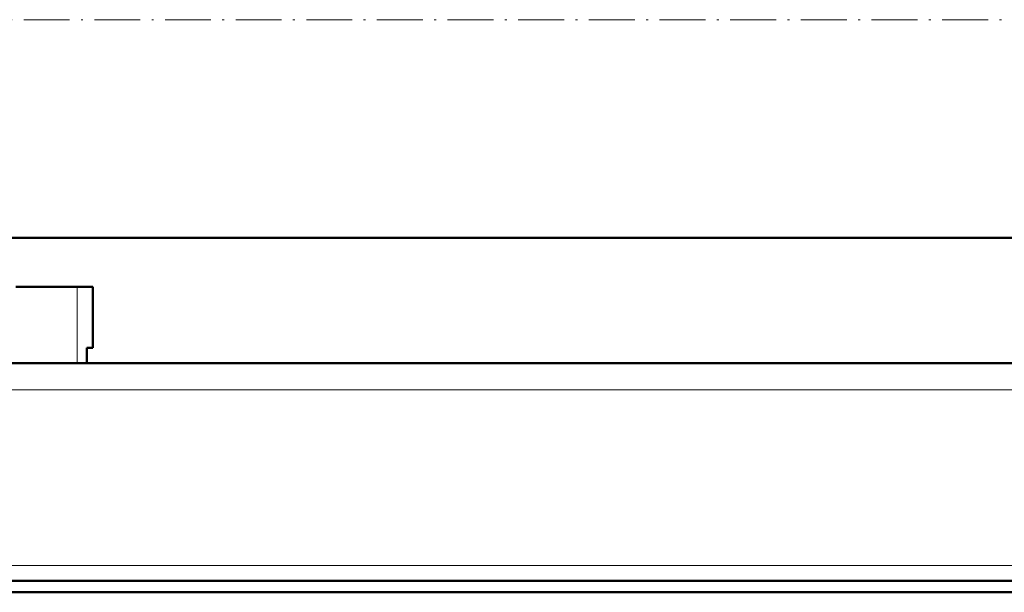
# Model space of a CAD drawing. Extents: x -2073 to 2460, y -1838 to 686.
# Tile 58 of 94: x -245 to 13, y -387 to -237. Entities that reach past the tile are written whole.
import ezdxf

# ---------------------------------------------------------------- set-up
doc = ezdxf.new("R2010")
doc.units = 0
doc.linetypes.add('DASHDOT', pattern=[18.5, 12, -3, 0.5, -3])

msp = doc.modelspace()

# ---------------------------------------------------------------- linework, layer by layer
at = {"color": 7, "linetype": 'DASHDOT', "lineweight": 18}
msp.add_line((-724.63, -236.51), (1065.77, -236.51), dxfattribs=at)
at = {"color": 7, "lineweight": 50}
for p, q in [((-575.43, -293.66), (868.57, -293.66)), ((-245.68, -306.51), (-229.64, -306.51)), ((-229.64, -306.51), (-225.58, -306.51)), ((-225.58, -322.51), (-225.58, -306.51)), ((-227.15, -326.51), (-227.15, -322.51)), ((-225.58, -322.51), (-227.15, -322.51)), ((-227.15, -322.51), (-227.15, -326.51)), ((838.03, -326.51), (-544.9, -326.51)), ((-229.64, -326.51), (-245.68, -326.51)), ((-227.15, -326.51), (-229.64, -326.51)), ((836.57, -383.51), (-543.43, -383.51)), ((-543.43, -386.51), (836.57, -386.51))]:
    msp.add_line(p, q, dxfattribs=at)
at = {"color": 7, "lineweight": 18}
for p, q in [((-229.64, -306.51), (-229.64, -326.51)), ((837.89, -333.51), (-544.76, -333.51)), ((846.57, -379.51), (-553.43, -379.51))]:
    msp.add_line(p, q, dxfattribs=at)

doc.saveas('drawing.dxf')
